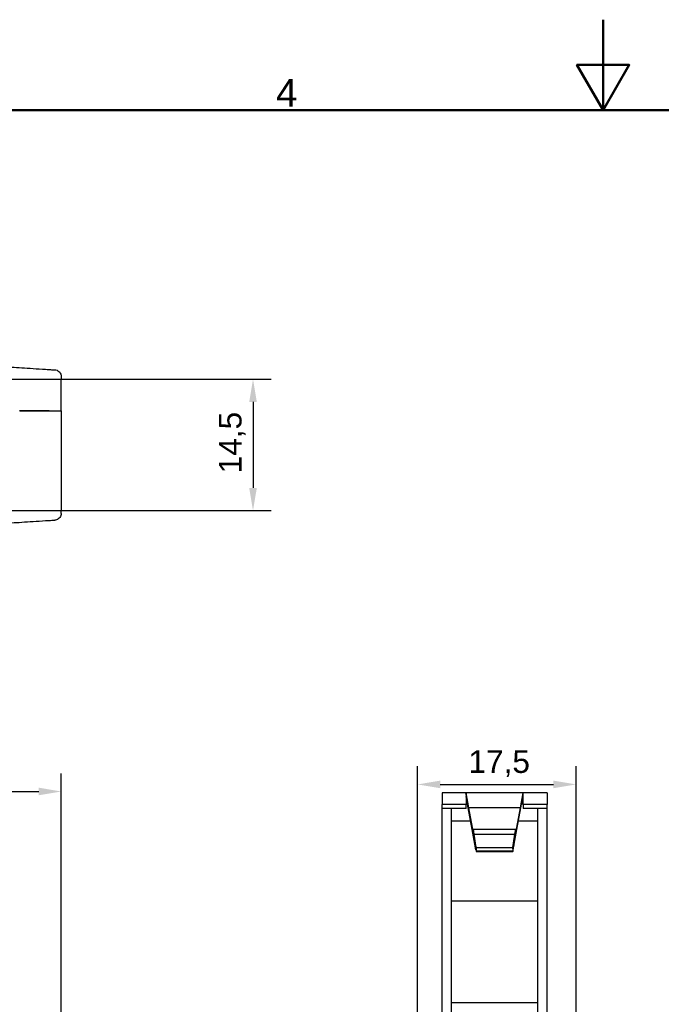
# Model space of a CAD drawing. Header units: millimetres. Extents: x 0 to 420, y 0 to 297.
# Tile 11 of 17: x 146 to 216, y 188 to 297. Entities that reach past the tile are written whole.
import ezdxf

# ---------------------------------------------------------------- set-up
doc = ezdxf.new("R2010")
doc.units = ezdxf.units.MM
doc.layers.get('0').update_dxf_attribs({"lineweight": 25})
for name, color, linetype, lineweight in [('Bordo_0', 7, 'Continuous', 50), ('Bordo_2', 7, 'Continuous', 50), ('Quote(ISO)', 7, 'Continuous', 25), ('Spigoli tangenti visibili(ISO)', 7, 'Continuous', 25)]:
    doc.layers.add(name, color=color, linetype=linetype, lineweight=lineweight)
doc.layers.add('Spigoli visibili(ISO)', color=176, linetype='Continuous', lineweight=25, true_color=0x000080)
doc.styles.add('Bordo_1', font='arial.ttf')
doc.styles.add('Federico-Quote', font='arial.ttf')
doc.dimstyles.new('X.XXX', dxfattribs={"dimtxt": 2.5, "dimasz": 2.5, "dimexe": 2, "dimexo": 0.5, "dimgap": 0.762, "dimtad": 1, "dimdec": 1, "dimrnd": 1e-08, "dimtxsty": 'Federico-Quote', "dimcen": 0.09, "dimdle": 10, "dimclrd": 7, "dimclre": 7, "dimclrt": 7, "dimazin": 2, "dimtfac": 1, "dimtmove": 0, "dimatfit": 3, "dimfxl": 1, "dimtolj": 1, "dimlwd": 25, "dimlwe": 25, "dimarcsym": 0})

# ---------------------------------------------------------------- blocks, each defined once
blk = doc.blocks.new('Bordi Bordo di default')
at = {"layer": 'Bordo_0', "flags": 128}
for points in [[(210, 297), (210, 287), (207.11, 292), (212.89, 292), (210, 287)], [(10, 10), (10, 287), (410, 287), (410, 10), (10, 10)]]:
    blk.add_lwpolyline(points, dxfattribs=at)
at = {"layer": 'Bordo_2', "insert": (173.87, 287.4), "char_height": 3.05, "attachment_point": 7, "style": 'Bordo_1'}
blk.add_mtext('4', dxfattribs=at)
blk = doc.blocks.new('*D9')
at = {"layer": 'Defpoints', "color": 0, "linetype": 'Continuous', "transparency": 16777216}
for p in [(150.15, 211.77), (49.16, 177.78), (150.15, 177.78)]:
    blk.add_point(p, dxfattribs=at)
at = {"layer": 'Quote(ISO)', "color": 7, "linetype": 'Continuous', "lineweight": 25, "transparency": 16777216}
for p, q in [((49.16, 178.28), (49.16, 213.77)), ((150.15, 178.28), (150.15, 213.77)), ((51.66, 211.77), (147.65, 211.77))]:
    blk.add_line(p, q, dxfattribs=at)
at = {"layer": 'Quote(ISO)', "color": 7, "linetype": 'Continuous', "transparency": 16777216}
for points in [[(51.66, 212.19), (51.66, 211.35), (49.16, 211.77)], [(147.65, 212.19), (147.65, 211.35), (150.15, 211.77)]]:
    blk.add_solid(points, dxfattribs=at)
at = {"layer": 'Quote(ISO)', "color": 7, "linetype": 'Continuous', "lineweight": 25, "transparency": 16777216, "insert": (97.25, 215.08), "char_height": 2.5, "attachment_point": 1, "style": 'Federico-Quote'}
blk.add_mtext('\\A1;101', dxfattribs=at)
blk = doc.blocks.new('*D13')
at = {"layer": 'Defpoints', "color": 0, "linetype": 'Continuous', "transparency": 16777216}
for p in [(138.75, 257.29), (138.96, 242.79), (171.33, 242.79)]:
    blk.add_point(p, dxfattribs=at)
at = {"layer": 'Quote(ISO)', "color": 7, "linetype": 'Continuous', "lineweight": 25, "transparency": 16777216}
for p, q in [((139.25, 257.29), (173.33, 257.29)), ((171.33, 254.79), (171.33, 245.29)), ((139.46, 242.79), (173.33, 242.79))]:
    blk.add_line(p, q, dxfattribs=at)
at = {"layer": 'Quote(ISO)', "color": 7, "linetype": 'Continuous', "transparency": 16777216}
for points in [[(170.91, 254.79), (171.75, 254.79), (171.33, 257.29)], [(170.91, 245.29), (171.75, 245.29), (171.33, 242.79)]]:
    blk.add_solid(points, dxfattribs=at)
at = {"layer": 'Quote(ISO)', "color": 7, "linetype": 'Continuous', "lineweight": 25, "transparency": 16777216, "insert": (167.56, 246.9), "char_height": 2.5, "attachment_point": 1, "rotation": 90, "style": 'Federico-Quote'}
blk.add_mtext('\\A1;14,5', dxfattribs=at)
blk = doc.blocks.new('*D16')
at = {"layer": 'Defpoints', "color": 0, "linetype": 'Continuous', "transparency": 16777216}
for p in [(207.02, 212.55), (189.52, 178.35), (207.02, 177.85)]:
    blk.add_point(p, dxfattribs=at)
at = {"layer": 'Quote(ISO)', "color": 7, "linetype": 'Continuous', "lineweight": 25, "transparency": 16777216}
for p, q in [((189.52, 178.85), (189.52, 214.55)), ((207.02, 178.35), (207.02, 214.55)), ((192.02, 212.55), (204.52, 212.55))]:
    blk.add_line(p, q, dxfattribs=at)
at = {"layer": 'Quote(ISO)', "color": 7, "linetype": 'Continuous', "transparency": 16777216}
for points in [[(192.02, 212.97), (192.02, 212.13), (189.52, 212.55)], [(204.52, 212.97), (204.52, 212.13), (207.02, 212.55)]]:
    blk.add_solid(points, dxfattribs=at)
at = {"layer": 'Quote(ISO)', "color": 7, "linetype": 'Continuous', "lineweight": 25, "transparency": 16777216, "insert": (195.13, 216.32), "char_height": 2.5, "attachment_point": 1, "style": 'Federico-Quote'}
blk.add_mtext('\\A1;17,5', dxfattribs=at)

msp = doc.modelspace()

# ---------------------------------------------------------------- linework, layer by layer
at = {"layer": 'Spigoli tangenti visibili(ISO)'}
for p, q in [((194.86, 211.6), (194.85, 211.63)), ((195.16, 209.97), (194.87, 211.54)), ((200.88, 209.97), (201.17, 211.54)), ((201.18, 211.6), (201.19, 211.63)), ((195.37, 208.49), (193.27, 208.49)), ((202.77, 208.49), (200.67, 208.49)), ((195.68, 207.09), (195.68, 207.12)), ((200.36, 207.09), (200.36, 207.12)), ((195.91, 205.84), (195.99, 205.43)), ((200.13, 205.84), (200.05, 205.43)), ((195.99, 205.23), (200.05, 205.23)), ((195.99, 205.18), (200.05, 205.18)), ((195.99, 205.16), (200.05, 205.16)), ((202.77, 199.67), (193.27, 199.67)), ((202.77, 188.43), (193.27, 188.43))]:
    msp.add_line(p, q, dxfattribs=at)
at = {"layer": 'Spigoli visibili(ISO)'}
for p, q in [((150.15, 257.59), (150.15, 257.29)), ((150.15, 253.79), (150.15, 257.29)), ((148.81, 253.79), (145.54, 253.79)), ((145.55, 253.79), (148.8, 253.79)), ((148.81, 253.79), (150.15, 253.79)), ((150.15, 253.79), (150.15, 242.79)), ((150.15, 242.48), (150.15, 242.79)), ((192.22, 211.62), (192.22, 210.32)), ((194.84, 211.62), (192.22, 211.62)), ((195.16, 209.97), (194.86, 211.63)), ((195.16, 209.97), (194.87, 211.63)), ((201.17, 211.63), (194.87, 211.63)), ((194.87, 211.58), (194.87, 210.32)), ((195.03, 210.36), (194.87, 211.2)), ((200.88, 209.97), (201.18, 211.63)), ((200.88, 209.97), (201.17, 211.63)), ((201.01, 210.36), (201.17, 211.2)), ((201.17, 210.32), (201.17, 211.58)), ((203.82, 211.62), (201.2, 211.62)), ((203.82, 211.62), (203.82, 210.32)), ((192.22, 209.9), (192.22, 210.32)), ((194.87, 210.32), (192.22, 210.32)), ((192.22, 187.42), (192.22, 209.9)), ((194.87, 209.9), (192.22, 209.9)), ((193.27, 183.17), (193.27, 209.9)), ((195.03, 210.36), (194.87, 210.36)), ((194.87, 209.9), (194.87, 210.32)), ((195.96, 205.35), (195.03, 210.36)), ((195.68, 207.19), (195.16, 209.97)), ((200.88, 209.97), (195.16, 209.97)), ((200.08, 205.35), (201.01, 210.36)), ((200.36, 207.19), (200.88, 209.97)), ((201.17, 210.36), (201.01, 210.36)), ((203.82, 210.32), (201.17, 210.32)), ((201.17, 210.32), (201.17, 209.9)), ((203.82, 209.9), (201.17, 209.9)), ((202.77, 209.9), (202.77, 183.17)), ((203.82, 209.9), (203.82, 210.32)), ((203.82, 183.17), (203.82, 209.9)), ((195.78, 207.04), (195.68, 207.62)), ((195.68, 207.43), (195.68, 207.62)), ((195.68, 207.62), (200.36, 207.62)), ((195.78, 206.84), (195.68, 207.43)), ((195.68, 207.24), (195.68, 207.43)), ((195.68, 207.43), (195.7, 207.43)), ((195.78, 206.64), (195.68, 207.24)), ((195.68, 207.12), (195.68, 207.24)), ((195.68, 207.24), (195.7, 207.24)), ((195.95, 205.58), (195.68, 207.09)), ((195.8, 206.84), (195.7, 207.43)), ((195.8, 206.64), (195.7, 207.24)), ((195.99, 205.57), (195.78, 207.04)), ((195.78, 207.04), (200.26, 207.04)), ((195.99, 205.43), (195.78, 206.84)), ((195.78, 206.84), (195.8, 206.84)), ((195.91, 205.84), (195.78, 206.64)), ((195.78, 206.64), (195.8, 206.64)), ((195.99, 205.43), (195.8, 206.84)), ((195.92, 205.84), (195.8, 206.64)), ((200.05, 205.57), (200.26, 207.04)), ((200.05, 205.43), (200.24, 206.84)), ((200.05, 205.43), (200.26, 206.84)), ((200.09, 205.58), (200.36, 207.09)), ((200.12, 205.84), (200.24, 206.64)), ((200.13, 205.84), (200.26, 206.64)), ((200.24, 206.84), (200.35, 207.43)), ((200.24, 206.64), (200.34, 207.24)), ((200.24, 206.84), (200.26, 206.84)), ((200.24, 206.64), (200.26, 206.64)), ((200.26, 207.04), (200.36, 207.62)), ((200.26, 206.84), (200.36, 207.43)), ((200.26, 206.64), (200.36, 207.24)), ((200.34, 207.24), (200.36, 207.24)), ((200.35, 207.43), (200.36, 207.43)), ((200.36, 207.43), (200.36, 207.62)), ((200.36, 207.24), (200.36, 207.43)), ((200.36, 207.12), (200.36, 207.24)), ((195.96, 205.32), (195.73, 206.57)), ((195.95, 205.58), (195.91, 205.84)), ((195.99, 205.57), (195.99, 205.43)), ((195.99, 205.57), (200.05, 205.57)), ((200.05, 205.57), (200.05, 205.43)), ((200.08, 205.32), (200.31, 206.57)), ((200.09, 205.58), (200.13, 205.84)), ((195.99, 205.43), (195.99, 205.23)), ((195.99, 205.22), (195.99, 205.18)), ((195.99, 205.22), (200.05, 205.22)), ((195.99, 205.17), (195.99, 205.16)), ((195.99, 205.17), (200.05, 205.17)), ((195.99, 205.16), (200.05, 205.16)), ((200.05, 205.43), (200.05, 205.23)), ((200.05, 205.22), (200.05, 205.18)), ((200.05, 205.17), (200.05, 205.16))]:
    msp.add_line(p, q, dxfattribs=at)
for centre, major_axis, ratio, start_param, end_param in [((203.14, 161.63), (-8.27, 50), 0.057027, 0.006262, 0.01189), ((195.16, 209.67), (-0.32, 1.95), 0.057027, 6.135461, 6.273754), ((203.53, 161.63), (-8.65, 50), 0.025297, 0.004555, 0.008165), ((203.35, 161.63), (-8.48, 50), 0.042765, 0.005289, 0.00844), ((195.17, 209.67), (-0.33, 1.95), 0.042765, 6.063508, 6.137681), ((192.51, 161.63), (8.65, 50), 0.025297, 6.27502, 6.278631), ((200.87, 209.67), (0.33, 1.95), 0.042765, 0.145504, 0.219677), ((192.69, 161.63), (8.48, 50), 0.042765, 6.274745, 6.277896), ((200.88, 209.67), (0.32, 1.95), 0.057027, 0.009431, 0.147725), ((192.9, 161.63), (8.27, 50), 0.057027, 6.271296, 6.276923), ((195.96, 205.42), (0.033, -0.2), 0.057027, 5.044438, 6.615234), ((195.96, 205.37), (0.034, -0.2), 0.042765, 4.959348, 6.530145), ((195.96, 205.36), (0.035, -0.2), 0.025297, 5.532029, 6.4283), ((200.08, 205.42), (-0.033, -0.2), 0.057027, 5.951137, 7.521933), ((200.08, 205.37), (-0.034, -0.2), 0.042765, 6.036226, 7.607022), ((200.08, 205.36), (-0.035, -0.2), 0.025297, 6.13807, 7.034342)]:
    msp.add_ellipse(centre, major_axis=major_axis, ratio=ratio, start_param=start_param, end_param=end_param, dxfattribs=at)
for points, knots in [([(143.72, 258.69), (144.01, 258.67), (144.64, 258.63), (145.75, 258.56), (147.01, 258.48), (147.93, 258.43), (148.41, 258.4)], [0, 0, 0, 0, 0.25, 0.5, 0.75, 1, 1, 1, 1]), ([(148.41, 258.4), (148.52, 258.39), (148.62, 258.38), (148.72, 258.38), (148.75, 258.37), (148.78, 258.37), (148.81, 258.37), (148.91, 258.36), (148.99, 258.36), (149.07, 258.35), (149.09, 258.35), (149.11, 258.35), (149.12, 258.35), (149.2, 258.35), (149.26, 258.34), (149.31, 258.34), (149.32, 258.34), (149.33, 258.34), (149.34, 258.34), (149.38, 258.33), (149.42, 258.33), (149.43, 258.33), (149.43, 258.33), (149.44, 258.33), (149.44, 258.33), (149.44, 258.33), (149.44, 258.33), (149.44, 258.33)], [0, 0, 0, 0, 0.0831288, 0.0831288, 0.0831288, 0.1111111, 0.1111111, 0.1111111, 0.2010012, 0.2010012, 0.2010012, 0.2222222, 0.2222222, 0.2222222, 0.3185548, 0.3185548, 0.3185548, 0.3333333, 0.3333333, 0.3333333, 0.4361465, 0.4361465, 0.4361465, 0.4444444, 0.4444444, 0.4444444, 0.4849425, 0.4849425, 0.4849425, 0.4849425]), ([(149.44, 258.33), (149.52, 258.33), (149.6, 258.31), (149.75, 258.25), (149.82, 258.21), (149.94, 258.1), (150, 258.04), (150.08, 257.9), (150.11, 257.83), (150.14, 257.7), (150.15, 257.64), (150.15, 257.59)], [0, 0, 0, 0, 0.024, 0.024, 0.0478926, 0.0478926, 0.0717902, 0.0717902, 0.0956878, 0.0956878, 0.1120283, 0.1120283, 0.1120283, 0.1120283]), ([(150.15, 242.48), (150.15, 242.4), (150.13, 242.32), (150.08, 242.17), (150.04, 242.1), (149.94, 241.97), (149.89, 241.92), (149.75, 241.83), (149.68, 241.79), (149.55, 241.75), (149.5, 241.75), (149.44, 241.74)], [0, 0, 0, 0, 0.024259, 0.024259, 0.0481439, 0.0481439, 0.0720422, 0.0720422, 0.0959398, 0.0959398, 0.1120269, 0.1120269, 0.1120269, 0.1120269]), ([(143.72, 241.38), (144.01, 241.4), (144.64, 241.44), (145.76, 241.51), (147.02, 241.59), (147.94, 241.65), (148.42, 241.68)], [0, 0, 0, 0, 0.25, 0.5, 0.75, 1, 1, 1, 1]), ([(148.42, 241.68), (148.55, 241.69), (148.66, 241.69), (148.76, 241.7), (148.78, 241.7), (148.8, 241.7), (148.82, 241.7), (148.93, 241.71), (149.02, 241.72), (149.1, 241.72), (149.11, 241.72), (149.12, 241.72), (149.13, 241.72), (149.21, 241.73), (149.28, 241.73), (149.33, 241.74), (149.33, 241.74), (149.34, 241.74), (149.34, 241.74), (149.39, 241.74), (149.42, 241.74), (149.44, 241.74), (149.44, 241.74), (149.44, 241.74), (149.44, 241.74)], [0, 0, 0, 0, 0.0932138, 0.0932138, 0.0932138, 0.1111111, 0.1111111, 0.1111111, 0.2098633, 0.2098633, 0.2098633, 0.2222222, 0.2222222, 0.2222222, 0.3263294, 0.3263294, 0.3263294, 0.3333333, 0.3333333, 0.3333333, 0.4428093, 0.4428093, 0.4428093, 0.4807489, 0.4807489, 0.4807489, 0.4807489])]:
    msp.add_open_spline(points, degree=3, knots=knots, dxfattribs=at)
for points in [[(150.15, 257.59), (150.15, 257.59), (150.15, 257.59), (150.15, 257.59)], [(150.15, 242.48), (150.15, 242.48), (150.15, 242.48), (150.15, 242.48)]]:
    msp.add_open_spline(points, degree=3, dxfattribs=at)

# ---------------------------------------------------------------- block references
msp.add_blockref('Bordi Bordo di default', (0, 0))

# ---------------------------------------------------------------- dimensions: what is measured, and where the dimension line sits
at = {"layer": 'Quote(ISO)', "color": 7, "linetype": 'Continuous', "lineweight": 25}
for base, p1, p2, angle, picture, middle in [((171.33, 242.79), (138.75, 257.29), (138.96, 242.79), 90, '*D13', (171.33, 250.04)), ((150.15, 211.77), (49.16, 177.78), (150.15, 177.78), 180, '*D9', (99.65, 211.77))]:
    dim = msp.add_linear_dim(base=base, p1=p1, p2=p2, angle=angle, dimstyle='X.XXX', override={"dimdec": 1, "dimtp": 0, "dimtm": 0, "dimtdec": 2, "dimtofl": 0, "dimatfit": 1}, dxfattribs=at)
    dim.commit()
    dim.dimension.update_dxf_attribs({"geometry": picture, "text_midpoint": middle, "dimtype": 160})
dim = msp.add_linear_dim(base=(207.02, 212.55), p1=(189.52, 178.35), p2=(207.02, 177.85), dimstyle='X.XXX', override={"dimdec": 1, "dimtp": 0, "dimtm": 0, "dimtdec": 2, "dimtofl": 0, "dimatfit": 1}, dxfattribs=at)
dim.commit()
dim.dimension.update_dxf_attribs({"geometry": '*D16', "text_midpoint": (198.27, 212.55), "dimtype": 160})

doc.saveas('drawing.dxf')
